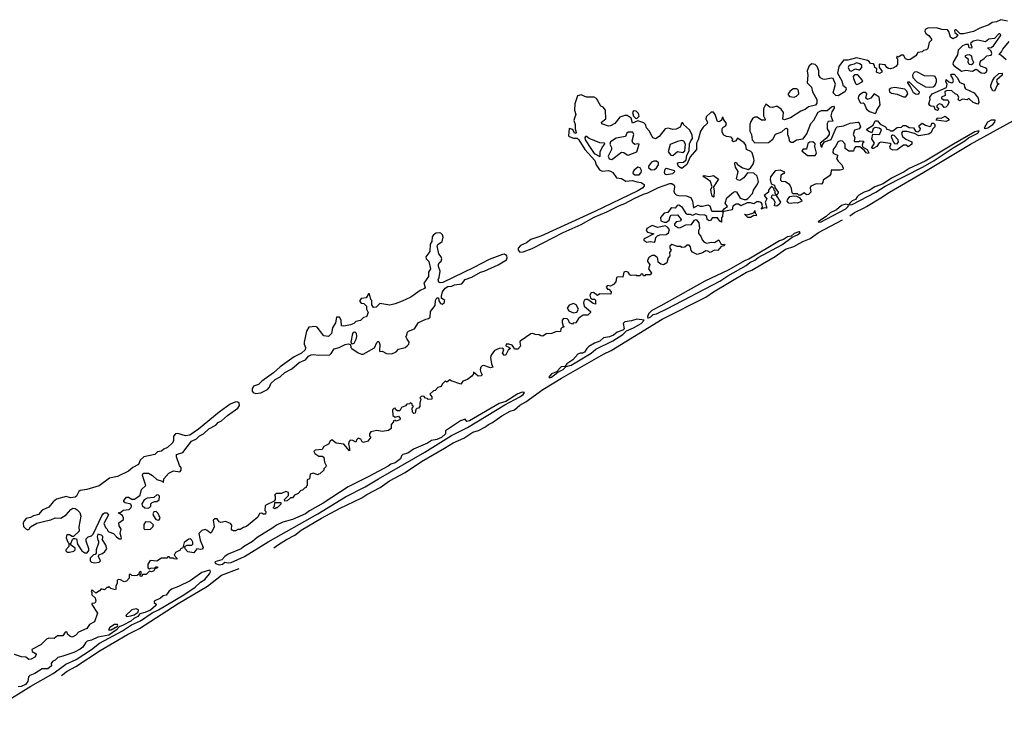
# Model space of a CAD drawing. Extents: x 2701205 to 2963787, y 496209 to 720276.
# Tile 135 of 154: x 2924119 to 2933126, y 516343 to 522713. Entities that reach past the tile are written whole.
import ezdxf

# ---------------------------------------------------------------- set-up
doc = ezdxf.new("R2010")
doc.units = 0

msp = doc.modelspace()

# ---------------------------------------------------------------- linework, layer by layer
at = {"layer": '0CON05XD'}
for points in [[(2933155, 522699.5), (2933095, 522713.5), (2933055, 522693.1), (2933015, 522688.8), (2932985, 522667.5), (2932902.9, 522637.1), (2932845.5, 522604.5), (2932753.3, 522583.3), (2932723, 522583), (2932699.3, 522609.3), (2932685, 522620), (2932675, 522620), (2932670, 522615), (2932672.5, 522595), (2932700, 522575), (2932686.7, 522555), (2932655, 522540), (2932633.3, 522555), (2932620, 522605), (2932605, 522620), (2932555, 522622.5), (2932505, 522640), (2932425, 522636.2), (2932402.5, 522625), (2932400, 522605), (2932410, 522585), (2932435, 522570), (2932460, 522535), (2932460, 522525), (2932440, 522505), (2932425, 522450), (2932415, 522437.5), (2932388.3, 522431.7), (2932375, 522420), (2932335, 522412.5), (2932316.9, 522383.1), (2932265, 522348), (2932245, 522346.2), (2932222.5, 522355), (2932205, 522390), (2932185, 522390), (2932155, 522370), (2932145, 522380), (2932140, 522365), (2932150, 522355), (2932148.8, 522305), (2932135, 522286.7), (2932105, 522269.2), (2932085, 522264.2), (2932067.7, 522267.7), (2932052.5, 522275), (2932035, 522300), (2931981.7, 522308.3), (2931980, 522275), (2932006.7, 522245), (2932005, 522232.5), (2931985, 522221.2), (2931957.5, 522235), (2931960, 522265), (2931942.5, 522275), (2931940, 522295), (2931930, 522310), (2931901.7, 522311.7), (2931890, 522330), (2931875, 522340), (2931775, 522364.6), (2931695, 522343.1), (2931655, 522342), (2931613.8, 522286.2), (2931600, 522225), (2931641.2, 522155), (2931647.5, 522115), (2931675, 522092.5), (2931678.8, 522075), (2931666.8, 522053.2), (2931605, 522017.5), (2931585, 522020.8), (2931560, 522045), (2931581.2, 522125), (2931560, 522175), (2931545, 522180), (2931485, 522167.5), (2931465, 522170), (2931445, 522182.5), (2931430, 522205), (2931428, 522245), (2931415, 522286.2), (2931395, 522304), (2931365, 522311.2), (2931339.6, 522290.4), (2931322, 522245), (2931330, 522205), (2931322.5, 522135), (2931363.3, 522095), (2931370, 522055), (2931410.6, 521985), (2931410.3, 521949.7), (2931398.3, 521931.7), (2931334.1, 521915.9), (2931305, 521892), (2931265, 521875.8), (2931170, 521815), (2931115, 521796.9), (2931100.6, 521805), (2931105.5, 521865), (2931085.4, 521895.4), (2931045, 521921.4), (2931005, 521910), (2930980, 521915), (2930945, 521942.5), (2930922.5, 521897.5), (2930922.1, 521835), (2930939.4, 521805), (2930938, 521795), (2930904.6, 521794.6), (2930865, 521822.5), (2930845, 521823.3), (2930825, 521812.5), (2930807.8, 521782.2), (2930798.1, 521755), (2930796.7, 521695), (2930812, 521665), (2930818.5, 521615), (2930845, 521587.5), (2930968.2, 521591.8), (2931009.6, 521620.4), (2931033.6, 521666.4), (2931092, 521688), (2931125, 521718.6), (2931135, 521720.8), (2931142, 521715), (2931143.3, 521663.3)], [(2932945, 522224.5), (2932964.6, 522235.4), (2932968.6, 522258.6), (2932958.8, 522268.8), (2932907, 522287), (2932901.1, 522305), (2932904.8, 522325.2), (2932915, 522341.3), (2932941.6, 522358.4), (2932965, 522384), (2933005, 522388.5), (2933010.9, 522405), (2933005.3, 522425.3), (2932972.5, 522455), (2933005, 522459.4), (2933025.8, 522474.2), (2933090.6, 522565), (2933092.9, 522575), (2933085, 522585.5), (2933075, 522584), (2933037.6, 522542.4), (2932985.5, 522534.5), (2932955, 522511.8), (2932885, 522527.1), (2932842.2, 522517.8), (2932818, 522495), (2932827.7, 522465), (2932825, 522454.5), (2932804.3, 522455), (2932797.2, 522487.2), (2932775, 522487.9), (2932744.6, 522475), (2932704.4, 522435.6), (2932696.4, 522393.6), (2932659.2, 522325), (2932656.6, 522306.6), (2932665, 522295.4), (2932735, 522243.1), (2932775, 522252.9), (2932836.4, 522243.6), (2932865, 522260), (2932875, 522259.5), (2932915, 522227.3), (2932945, 522224.5)], [(2931713.3, 520919.3), (2931755, 520948.8), (2931844.8, 520993.7), (2931865.8, 521005.6), (2931997, 521083), (2932075, 521137.5), (2932389.5, 521320.5), (2932816.2, 521575), (2933208.8, 521791.2), (2933325.8, 521865), (2933557.1, 521982.9), (2933793.3, 522123.3), (2934095, 522296.7), (2934276.5, 522383.5), (2934555, 522529.2), (2934633.1, 522563.1)], [(2933144, 522345), (2933095, 522390), (2933080, 522395), (2933100.8, 522419.2), (2933112, 522445), (2933170, 522515)], [(2931725, 522243.8), (2931765, 522265.5), (2931795, 522253.8), (2931805, 522255.9), (2931821.7, 522275), (2931823.2, 522295), (2931805, 522310.7), (2931775, 522318.2), (2931753.4, 522306.6), (2931715, 522297.9), (2931700.4, 522285), (2931698.9, 522275), (2931710.1, 522250.1), (2931725, 522243.8)], [(2932825, 522301.5), (2932804.4, 522305), (2932794.5, 522325), (2932798.8, 522348.8), (2932770.9, 522370.9), (2932772.5, 522385), (2932785, 522392.9), (2932805, 522394.2), (2932825, 522382.5), (2932828, 522355), (2932845.3, 522325), (2932838.9, 522311.1), (2932825, 522301.5)], [(2932445, 522095.3), (2932475, 522099.5), (2932493.9, 522116.1), (2932507.2, 522145), (2932507.1, 522167.1), (2932495, 522192.5), (2932485, 522198), (2932395, 522199.8), (2932325, 522235.9), (2932305.8, 522234.2), (2932295.7, 522224.3), (2932286, 522205), (2932288.4, 522185), (2932325, 522145.3), (2932405, 522100.9), (2932445, 522095.3)], [(2933035, 522060), (2933021.7, 522061.7), (2933002.5, 522095), (2933003.3, 522115), (2933018, 522155), (2933035, 522185.8), (2933075, 522222.9), (2933105.6, 522225.6), (2933105.7, 522205), (2933056.7, 522165), (2933053.3, 522153.3), (2933060, 522135), (2933080, 522125), (2933065, 522120), (2933035, 522060)], [(2931775, 522122.1), (2931785, 522123.3), (2931825.5, 522145), (2931830.9, 522155), (2931785, 522209.2), (2931755, 522210.7), (2931744.8, 522195.2), (2931747.7, 522175), (2931765, 522129.5), (2931775, 522122.1)], [(2932335, 522030), (2932315, 522032), (2932295, 522046), (2932269.3, 522099.3), (2932244.2, 522135), (2932243.6, 522146.4), (2932255, 522145.8), (2932345.8, 522055), (2932343.8, 522036.2), (2932335, 522030)], [(2932515, 521882.5), (2932495, 521892.5), (2932485, 521920), (2932455, 521922.5), (2932445, 521930), (2932436.7, 521945), (2932447.5, 521985), (2932443.3, 522005), (2932465, 522035.8), (2932596.7, 522093.3), (2932603.3, 522125), (2932592.5, 522145), (2932595, 522167.5), (2932620, 522145), (2932645, 522137.5), (2932655, 522142.5), (2932660, 522155), (2932656.2, 522175), (2932637.5, 522205), (2932644, 522216), (2932666, 522215), (2932695, 522183.8), (2932718.3, 522138.3), (2932757.5, 522125), (2932762.5, 522095), (2932772.5, 522082.5), (2932850, 522045), (2932886.2, 521995), (2932892.5, 521955), (2932885, 521940), (2932841.2, 521955), (2932805, 521990), (2932795, 521990), (2932785, 521980), (2932743.6, 521986.4), (2932715, 521970), (2932702.5, 521982.5), (2932708.8, 522005), (2932697.7, 522027.7), (2932675, 522036.7), (2932645, 522062.5), (2932603, 522067), (2932583, 522057), (2932585, 522020), (2932550, 522005), (2932550, 521995), (2932570.7, 521980.7), (2932605, 521980), (2932613.3, 521973.3), (2932617.5, 521955), (2932605, 521930), (2932590, 521915), (2932575, 521910), (2932556.1, 521936.1), (2932535, 521943.3), (2932521.7, 521938.3), (2932507.5, 521925), (2932510, 521915), (2932522.5, 521905), (2932521.7, 521888.3), (2932515, 521882.5)], [(2931205, 522006.2), (2931225, 522013.3), (2931246.7, 522035), (2931243.6, 522063.6), (2931236.2, 522076.2), (2931225, 522080), (2931195, 522080), (2931165, 522057.5), (2931147.5, 522035), (2931147.5, 522025), (2931162, 522012), (2931205, 522006.2)], [(2931945, 521855.8), (2931955, 521864.2), (2931960.7, 521885), (2931991.8, 521935), (2931980, 522005), (2931935, 522034.6), (2931905, 521994.8), (2931874.4, 521984.4), (2931860, 521995), (2931868.1, 522035), (2931859.2, 522049.2), (2931835, 522048.1), (2931802.3, 522027.7), (2931792.2, 522015), (2931788.4, 521995), (2931805, 521957.9), (2931815, 521950), (2931835, 521951.9), (2931845, 521945.8), (2931866.7, 521896.7), (2931893.4, 521873.4), (2931945, 521855.8)], [(2932205, 522008.3), (2932225, 522008.8), (2932244.8, 522035), (2932235, 522060.4), (2932215, 522078.8), (2932125, 522092.5), (2932091.6, 522088.4), (2932074.2, 522075), (2932075.8, 522055), (2932093, 522043), (2932145, 522031.9), (2932205, 522008.3)], [(2928695, 520588.8), (2928725, 520591.5), (2928808.5, 520621.5), (2929092, 520768), (2929255, 520841.9), (2929375, 520906.9), (2929488.8, 520955), (2929605.4, 521014.6), (2929655, 521031.4), (2929741.5, 521078.5), (2929825, 521118.1), (2929865, 521130), (2929961.3, 521178.7), (2930065, 521216.2), (2930085.9, 521215.9), (2930105, 521200), (2930110, 521185), (2930102.5, 521145), (2930107.9, 521127.9), (2930125, 521112.5), (2930146.7, 521106.7), (2930215, 521103.8), (2930257.7, 521087.7), (2930273.3, 521055), (2930283, 520993), (2930325, 521017.5), (2930345, 521007.5), (2930365, 521006.7), (2930415, 521020), (2930430.7, 521010.7), (2930446.7, 520966.7), (2930455, 520962.5), (2930547.5, 520962.5), (2930565, 520987.5), (2930592.5, 521005), (2930572.5, 521035), (2930586.4, 521083.6), (2930650, 521135), (2930665, 521141.4), (2930675, 521138), (2930710.5, 521080.5), (2930745, 521068.5), (2930765, 521070), (2930780.9, 521079.1), (2930823.8, 521125), (2930831.2, 521155), (2930869.3, 521210.7), (2930876.9, 521233.1), (2930863.8, 521283.8), (2930835, 521311.2), (2930777, 521313), (2930742.3, 521267.7), (2930705.7, 521244.3), (2930685, 521248.8), (2930676.7, 521256.7), (2930690.5, 521325), (2930665.8, 521365), (2930660, 521395), (2930665, 521410), (2930675, 521407.5), (2930682.1, 521392.1), (2930729.7, 521359.7), (2930785, 521344), (2930808.8, 521361.2), (2930828.6, 521391.4), (2930838, 521425), (2930834.5, 521445), (2930818.6, 521495), (2930807.4, 521507.4), (2930767.9, 521527.9), (2930760.9, 521565), (2930745, 521586.8), (2930685, 521630), (2930670, 521605), (2930650, 521595), (2930637.5, 521605), (2930641.7, 521621.7), (2930628.8, 521638.8), (2930585, 521645.8), (2930558.8, 521658.8), (2930546, 521685), (2930544.2, 521715.8), (2930551.4, 521728.6), (2930580, 521745), (2930586.2, 521765), (2930557.5, 521805), (2930555, 521820), (2930545, 521820), (2930537.5, 521795), (2930527.5, 521785), (2930515, 521780), (2930503.6, 521783.6), (2930482.5, 521845), (2930465, 521867.5), (2930443, 521867), (2930397.5, 521825), (2930396.2, 521805), (2930410, 521775), (2930408.6, 521765), (2930369.8, 521730.2), (2930347.7, 521695), (2930325.5, 521615), (2930309.5, 521585), (2930310, 521525), (2930251.2, 521458.8), (2930222.3, 521387.7), (2930175, 521352), (2930145, 521370), (2930137.5, 521395), (2930145, 521408.6), (2930190.9, 521409.1), (2930217.1, 521432.9), (2930223, 521475), (2930241.9, 521515), (2930245, 521578), (2930258.5, 521605), (2930273.3, 521626.7), (2930269.8, 521659.8), (2930247.3, 521707.3), (2930190, 521755), (2930185, 521770), (2930175, 521770), (2930159.6, 521730.4), (2930125, 521711.2), (2930095, 521708), (2930051.7, 521721.7), (2930025, 521716.2), (2929970, 521645), (2929935, 521624), (2929915, 521633.8), (2929905, 521646.7), (2929877.3, 521697.3), (2929853.8, 521725), (2929844, 521754), (2929829.2, 521769.2), (2929775, 521787.5), (2929725, 521767.5), (2929712.5, 521812.5), (2929675, 521838), (2929655, 521837.5), (2929607.9, 521822.1), (2929562, 521765), (2929525, 521742), (2929505, 521740), (2929445, 521762.5), (2929440, 521775), (2929481.7, 521808.3), (2929476.4, 521886.4), (2929455, 521912.5), (2929433.9, 521923.9), (2929395, 521993.8), (2929375, 522004.2), (2929305, 522004.4), (2929255, 522027.1), (2929222.9, 522017.1), (2929197.3, 521945), (2929195.4, 521885), (2929206.7, 521845), (2929195, 521813.8), (2929187.3, 521792.7), (2929198.9, 521755), (2929200, 521715), (2929209.2, 521680.8), (2929205, 521673.3), (2929195, 521676.7), (2929179.3, 521709.3), (2929145, 521717.5), (2929140.4, 521650.4), (2929144.3, 521644.3), (2929185, 521630.8), (2929218.8, 521628.8), (2929235, 521616), (2929287.3, 521527.3), (2929379.2, 521425), (2929392.1, 521385), (2929421.6, 521341.6), (2929447.2, 521327.2), (2929505, 521335.5), (2929525, 521329.2), (2929545, 521315.8), (2929578.6, 521268.6), (2929625, 521260), (2929665, 521237.9), (2929725, 521244.3), (2929765, 521230), (2929805, 521225.7), (2929830.8, 521205), (2929832, 521195), (2929818, 521175), (2929775, 521148.6), (2929380.6, 520959.4), (2928885, 520733.6), (2928795, 520701.8), (2928756.3, 520673.7), (2928700.4, 520649.6), (2928677.7, 520625), (2928678.5, 520605), (2928695, 520588.8)], [(2931143.3, 521663.3), (2931156.1, 521633.9), (2931157.5, 521605), (2931175, 521592.5), (2931195, 521593.3), (2931225, 521613.8), (2931285, 521622.5), (2931320.7, 521669.3), (2931356.9, 521765), (2931384.2, 521795.8), (2931423.6, 521866.4), (2931455, 521882.9), (2931505, 521882.2), (2931545, 521917.1), (2931562, 521922), (2931569.2, 521915), (2931568.9, 521905), (2931549.3, 521870.7), (2931539.1, 521835), (2931556, 521784), (2931515, 521783.8), (2931504.2, 521765), (2931506.7, 521715), (2931522.5, 521685), (2931522.5, 521665), (2931499.3, 521630.7), (2931440, 521585), (2931451.7, 521551.7), (2931458.3, 521551.7), (2931461.7, 521568.3), (2931480, 521595), (2931543, 521617), (2931586.4, 521723.6), (2931596.4, 521733.6), (2931656.1, 521743.9), (2931715, 521766.7), (2931785, 521776.7), (2931795, 521776.7), (2931811.2, 521735), (2931797.5, 521715), (2931756.2, 521703.8), (2931743.3, 521665), (2931757.5, 521635), (2931752.5, 521605), (2931755, 521600), (2931795, 521600), (2931803.8, 521606.2), (2931835, 521602.5), (2931842.5, 521595), (2931833.3, 521586.7), (2931826.7, 521565), (2931830, 521550), (2931872.5, 521525), (2931887.5, 521495), (2931885, 521490), (2931863.3, 521495), (2931846.7, 521516.7), (2931805, 521550), (2931765, 521550), (2931753, 521537), (2931745, 521510), (2931705, 521510), (2931670, 521535), (2931670, 521575), (2931645, 521602.5), (2931625, 521606.7), (2931602, 521598), (2931588.3, 521561.7), (2931560, 521525), (2931558.3, 521498.3), (2931565, 521490), (2931600, 521475), (2931597, 521453), (2931590, 521445), (2931605, 521420), (2931640, 521385), (2931652.5, 521355), (2931647.5, 521345), (2931625, 521336.7), (2931543.3, 521336.7), (2931540, 521305), (2931527.5, 521285), (2931467.5, 521245), (2931466.4, 521223.6), (2931455, 521210), (2931405, 521212.5), (2931355, 521190), (2931350, 521175), (2931357.5, 521135), (2931335, 521113.8), (2931315, 521113.3), (2931295, 521130), (2931265, 521110), (2931245, 521110), (2931235, 521120), (2931195, 521120), (2931185, 521130), (2931179.3, 521169.3), (2931163, 521203), (2931125, 521230), (2931090, 521235), (2931082.3, 521242.3), (2931083.3, 521295), (2931105, 521310), (2931115, 521310), (2931118.3, 521318.3), (2931075, 521336.7), (2931029.3, 521330.7), (2930987.5, 521275), (2930982.7, 521252.7), (2930993, 521213), (2931025, 521200), (2931027.5, 521177.5), (2931056.7, 521135), (2931055, 521120), (2931040, 521105), (2931077.5, 521045), (2931065, 521022.5), (2931045, 521007.5), (2931025, 521010), (2931028.8, 521045), (2931017.5, 521067.5), (2930997.5, 521085), (2930998.3, 521101.7), (2931008.3, 521111.7), (2931040, 521110), (2931040, 521115), (2931030, 521125), (2931030, 521145), (2931020, 521155), (2931018.3, 521168.3), (2930995, 521190), (2930970, 521155), (2930970, 521135), (2930930, 521105), (2930952.5, 521075), (2930938.8, 521045), (2930955, 520990), (2930928.3, 520991.7), (2930901.7, 520981.7), (2930913.3, 520996.7), (2930912, 521025), (2930900.4, 521040.4), (2930883, 521047), (2930863, 521047), (2930835, 521030), (2930805, 521040), (2930775, 521040), (2930715, 521012.5), (2930695.8, 521025.8), (2930673, 521027), (2930641.9, 521008.1), (2930636.7, 520973.3), (2930560, 520960), (2930551.2, 520948.8), (2930547.5, 520915), (2930538.3, 520901.7), (2930537.5, 520862.5), (2930525, 520870), (2930502.5, 520902.5), (2930455, 520902.5), (2930445, 520880), (2930427, 520873), (2930407.5, 520885), (2930403.3, 520915), (2930385, 520926.7), (2930335, 520927.5), (2930305, 520936.7), (2930275, 520922.5), (2930255, 520932.5), (2930225, 520932.5), (2930215, 520940), (2930182.5, 520995), (2930147.7, 521017.7), (2930132.5, 521015), (2930115, 520990), (2930085, 520992.5), (2930072.5, 520985), (2930048.8, 520951.2), (2930015, 520944), (2929981.2, 520905), (2929985, 520873.3), (2930015, 520862.5), (2930035, 520862.5), (2930059.2, 520880.8), (2930070, 520915), (2930080, 520925), (2930135, 520927.5), (2930170, 520885), (2930165, 520872.5), (2930123.9, 520866.1), (2930107.5, 520845), (2930107.5, 520835), (2930117.5, 520825), (2930145, 520811.2), (2930165, 520812.5), (2930213.9, 520836.1), (2930265, 520841.2), (2930290.7, 520879.3), (2930307, 520887), (2930332.5, 520855), (2930338.8, 520805), (2930330, 520785), (2930328.3, 520758.3), (2930348.8, 520735), (2930361.4, 520701.4), (2930379.1, 520679.1), (2930405, 520670), (2930445, 520680), (2930475, 520676.2), (2930515, 520700), (2930532.5, 520665), (2930545, 520657.5), (2930565, 520660), (2930570, 520655), (2930560, 520645), (2930535, 520638.8), (2930505.8, 520604.2), (2930475, 520606), (2930435, 520583.3), (2930415, 520597.5), (2930395, 520600), (2930365, 520580), (2930315, 520567.5), (2930275, 520587.5), (2930261.2, 520601.2), (2930256.2, 520636.2), (2930241.7, 520651.7), (2930225, 520650), (2930205, 520632.5), (2930175, 520630), (2930165, 520640), (2930135, 520640), (2930083.6, 520656.4), (2930067.7, 520642.3), (2930066.2, 520625), (2930080, 520605), (2930062.5, 520585), (2930067.5, 520555), (2930050, 520535), (2930039.3, 520490.7), (2930007, 520473), (2929985, 520476.7), (2929960, 520495), (2929958, 520525), (2929949.5, 520539.5), (2929927.1, 520557.1), (2929905, 520558), (2929877.3, 520542.7), (2929862.5, 520515), (2929863, 520503), (2929882.5, 520475), (2929875.9, 520454.1), (2929872.5, 520435), (2929897.5, 520395), (2929885, 520380), (2929845, 520380), (2929838.3, 520371.7), (2929825, 520370), (2929820, 520385), (2929805, 520390), (2929795, 520370), (2929765, 520370), (2929755, 520377.5), (2929714.1, 520374.1), (2929700.4, 520380.4), (2929685, 520403.3), (2929665, 520411.2), (2929646.2, 520403.8), (2929635, 520357.5), (2929595, 520361.2), (2929577.5, 520355), (2929572.5, 520315), (2929549.6, 520290.4), (2929525, 520277.5), (2929495, 520282.5), (2929483.8, 520266.2), (2929495, 520250), (2929508.3, 520248.3), (2929530, 520225), (2929527, 520203), (2929425, 520206.7), (2929405, 520192.5), (2929367.5, 520217.5), (2929345.8, 520214.2), (2929335.8, 520195), (2929340, 520170), (2929355, 520156.7), (2929376.7, 520156.7), (2929385, 520150), (2929386.7, 520113.3), (2929365, 520117.5), (2929315, 520153.8), (2929295, 520156), (2929281.7, 520148.3), (2929275.8, 520125), (2929284, 520094), (2929340, 520045), (2929340, 520035), (2929315, 520010), (2929275, 520010), (2929245.9, 519994.1), (2929230, 519980), (2929205, 519940), (2929183, 519937), (2929175, 519930), (2929150, 519940), (2929140, 519965), (2929127.5, 519977.5), (2929095, 519980), (2929082.5, 519965), (2929080, 519945), (2929091.7, 519911.7), (2929100, 519905), (2929081.7, 519898.3), (2929070, 519885), (2929067, 519863), (2929025, 519857.5), (2928985, 519842.5), (2928935, 519840), (2928905, 519820), (2928885, 519822.5), (2928871.7, 519831.7), (2928835, 519833.3), (2928813, 519843), (2928795, 519840), (2928697.5, 519775), (2928693.3, 519765), (2928701.7, 519728.3), (2928675, 519700), (2928645, 519700), (2928640, 519715), (2928625, 519737.5), (2928595, 519747.5), (2928570, 519745), (2928565, 519730), (2928595, 519720), (2928610, 519705), (2928588.3, 519691.7), (2928565, 519650), (2928555, 519642.5), (2928536.7, 519665), (2928546.7, 519695), (2928538.8, 519708.8), (2928505, 519706.2), (2928462.9, 519687.1), (2928431.2, 519645), (2928426.7, 519625), (2928436, 519565), (2928447.5, 519535), (2928425, 519530), (2928365, 519551.2), (2928350.8, 519549.2), (2928338, 519535), (2928332, 519515), (2928333.8, 519495), (2928350, 519465), (2928340, 519455), (2928313.9, 519453.9), (2928270, 519490), (2928270, 519475), (2928255, 519452.5), (2928215, 519422.5), (2928171.7, 519408.3), (2928155, 519380), (2928065, 519410), (2928055, 519420), (2928025, 519400), (2928015, 519410), (2927985, 519380), (2927975, 519360), (2927945, 519350), (2927918.3, 519321.7), (2927905, 519320), (2927871.7, 519288.3), (2927890, 519265), (2927888.3, 519241.7), (2927855, 519240), (2927845, 519250), (2927831.7, 519251.7), (2927815, 519270), (2927791.7, 519268.3), (2927780, 519255), (2927790, 519245), (2927780, 519205), (2927780, 519175), (2927768.3, 519161.7), (2927751.7, 519158.3), (2927741.7, 519148.3), (2927736.1, 519113.9), (2927725, 519112.5), (2927713, 519123), (2927710, 519165), (2927720, 519175), (2927711.7, 519181.7), (2927708.3, 519198.3), (2927695, 519210), (2927685, 519200), (2927661.7, 519198.3), (2927648.3, 519181.7), (2927612, 519168), (2927595, 519137.5), (2927575, 519137.5), (2927560, 519145), (2927555, 519160), (2927541.7, 519158.3), (2927530, 519145), (2927532.5, 519095), (2927555, 519077.5), (2927585, 519087.5), (2927600, 519065), (2927596.1, 519053.9), (2927561.7, 519041.7), (2927555, 519050), (2927540, 519045), (2927540, 519035), (2927518.3, 519011.7), (2927517.5, 518975), (2927493.6, 518956.4), (2927435, 518947.5), (2927385, 518956.2), (2927330, 518945), (2927317.5, 518925), (2927318.3, 518908.3), (2927330, 518895), (2927302.5, 518857.5), (2927265, 518847.5), (2927253.3, 518853.3), (2927238.3, 518878.3), (2927215, 518887.5), (2927202.5, 518875), (2927195, 518850), (2927165, 518866.2), (2927142.5, 518867.5), (2927132.9, 518857.1), (2927127.1, 518835), (2927136.7, 518793.3), (2927135, 518770), (2927085, 518832), (2927015, 518840.8), (2926975, 518871.2), (2926960.6, 518859.4), (2926945, 518832.5), (2926900.7, 518809.3), (2926885, 518783.3), (2926823, 518777), (2926810, 518765), (2926817.5, 518745), (2926855, 518723.3), (2926885, 518723.3), (2926901.7, 518711.7), (2926907.7, 518667.7), (2926922.5, 518635), (2926920, 518625), (2926900, 518605), (2926900, 518595), (2926865, 518560), (2926851.7, 518558.3), (2926845, 518550), (2926805, 518566.7), (2926775, 518557.5), (2926770, 518515), (2926750, 518505), (2926750, 518455), (2926740, 518445), (2926740, 518435), (2926725, 518430), (2926705, 518410), (2926691.7, 518408.3), (2926665, 518380), (2926633.6, 518366.4), (2926615, 518340), (2926595, 518340), (2926567, 518313), (2926545, 518310), (2926540, 518325), (2926578.3, 518361.7), (2926579.3, 518389.3), (2926555, 518400), (2926515, 518380), (2926465, 518380), (2926450, 518365), (2926456.4, 518356.4), (2926457.5, 518325), (2926448.3, 518311.7), (2926370, 518275), (2926363.3, 518266.7)], [(2929765, 521810), (2929785, 521830), (2929780, 521855), (2929757.7, 521877.7), (2929735, 521878.8), (2929724, 521865), (2929735, 521830), (2929751.7, 521811.7), (2929765, 521810)], [(2932105, 521521.2), (2932085, 521532), (2932078.8, 521555), (2932090, 521575), (2932081.7, 521581.7), (2931996.2, 521593.8), (2931982, 521588), (2931960, 521555), (2931927.5, 521535), (2931917, 521537), (2931913.3, 521545), (2931940, 521585), (2931913.3, 521625), (2931923, 521667), (2931977, 521663), (2931988.8, 521671.2), (2932002.5, 521705), (2931981.9, 521721.9), (2931943.9, 521726.1), (2931925.8, 521714.2), (2931915, 521680), (2931880, 521695), (2931866.7, 521705), (2931867, 521713), (2931925, 521747.5), (2931945, 521790), (2931965, 521790), (2931989.5, 521759.5), (2932040, 521735), (2932051.7, 521711.7), (2932075, 521706.7), (2932085, 521697.5), (2932105, 521697.5), (2932145, 521726.2), (2932185, 521730), (2932200, 521745), (2932223.9, 521746.1), (2932255, 521728.6), (2932295, 521723.8), (2932314.2, 521694.2), (2932335, 521689.2), (2932357.5, 521705), (2932358.3, 521718.3), (2932346.7, 521735), (2932346.7, 521745), (2932375, 521768), (2932405, 521748.8), (2932445, 521737.5), (2932457, 521743), (2932463.3, 521766.7), (2932477, 521767), (2932490, 521755), (2932490, 521735), (2932468.8, 521711.2), (2932457.3, 521682.7), (2932435, 521666.7), (2932345, 521650), (2932303.5, 521673.5), (2932235, 521690), (2932195, 521692.5), (2932186, 521675), (2932195.7, 521645.7), (2932225, 521621.2), (2932280, 521595), (2932280, 521575), (2932245, 521550), (2932227, 521567), (2932205, 521566.2), (2932145, 521523.8), (2932105, 521521.2)], [(2932595, 521782), (2932503.3, 521795), (2932515, 521816), (2932548.3, 521811.7), (2932585, 521830), (2932620, 521805), (2932617.5, 521795), (2932595, 521782)], [(2932955, 521718.8), (2932975, 521724.6), (2933020.6, 521755), (2933038.8, 521775), (2933042.5, 521795), (2933006.2, 521795), (2932970.9, 521775), (2932942.5, 521722.5), (2932955, 521718.8)], [(2929535, 521433.5), (2929625, 521503.1), (2929645, 521498.6), (2929675, 521476.5), (2929685, 521475.5), (2929765.6, 521504.4), (2929786.9, 521575), (2929775, 521578), (2929745, 521571.1), (2929726.4, 521586.4), (2929721.5, 521605), (2929737.3, 521665), (2929728.8, 521685), (2929685, 521684.2), (2929672.9, 521675), (2929660, 521645), (2929575, 521631.5), (2929524.7, 521595.3), (2929518, 521575), (2929532.4, 521545), (2929532.6, 521525), (2929501.9, 521465), (2929511.3, 521441.3), (2929535, 521433.5)], [(2931711.2, 521021.2), (2931735, 521022.1), (2931949.4, 521135), (2932037.6, 521192.4), (2932385, 521368.7), (2932483.8, 521425), (2932658.2, 521541.8), (2932765.5, 521605), (2932797.9, 521632.1), (2932884.2, 521675), (2932896.7, 521696.7), (2932855, 521688.9), (2932662.5, 521575), (2932401, 521419), (2932255, 521351.5), (2932208.8, 521321.2), (2932095, 521265.4), (2932019.1, 521210.9), (2931942, 521185), (2931889.1, 521150.9), (2931845, 521136.4), (2931795, 521110), (2931778.8, 521095), (2931765, 521070), (2931733.3, 521056.7), (2931712.5, 521035), (2931707.5, 521025), (2931711.2, 521021.2)], [(2929425, 521462), (2929430, 521465), (2929428.8, 521505), (2929450.7, 521549.3), (2929470.8, 521575), (2929470, 521585), (2929425, 521586.5), (2929328.4, 521628.4), (2929305, 521645.7), (2929295, 521645.8), (2929288.9, 521635), (2929293.2, 521615), (2929343, 521535), (2929375, 521491.2), (2929425, 521462)], [(2930095, 521471.5), (2930135, 521509), (2930185, 521500.2), (2930204.8, 521515), (2930209.1, 521575), (2930195, 521603.6), (2930175, 521608.3), (2930135, 521599.2), (2930069.2, 521570.8), (2930051.7, 521505), (2930074.5, 521474.5), (2930095, 521471.5)], [(2931395, 521472.5), (2931407.5, 521492.5), (2931393.3, 521555), (2931397, 521577), (2931375.8, 521595.8), (2931346.1, 521593.9), (2931329.3, 521580.7), (2931315, 521530), (2931285, 521530), (2931273, 521513), (2931325, 521472.5), (2931395, 521472.5)], [(2932145, 521577.5), (2932158.8, 521595), (2932155.8, 521615.8), (2932117.5, 521655), (2932103, 521657), (2932092.5, 521647.5), (2932093, 521637), (2932113, 521593), (2932121.2, 521581.2), (2932145, 521577.5)], [(2929895, 521339.5), (2929925, 521344.7), (2929945, 521358.8), (2929962.5, 521385), (2929962.2, 521405), (2929945, 521420.8), (2929919.3, 521420.7), (2929899.4, 521410.6), (2929872.2, 521375), (2929872.6, 521362.6), (2929895, 521339.5)], [(2929745, 521293.4), (2929785, 521294.1), (2929804.5, 521315), (2929806.9, 521335), (2929795, 521357.5), (2929775, 521364.3), (2929741.5, 521338.5), (2929731.3, 521325), (2929728.7, 521308.7), (2929745, 521293.4)], [(2930035, 521293.8), (2930025, 521296.7), (2930018, 521315), (2930025, 521347.5), (2930032.5, 521355), (2930106.7, 521335), (2930108.3, 521321.7), (2930090, 521305), (2930035, 521293.8)], [(2930465, 521090), (2930455, 521100), (2930443.3, 521135), (2930442.5, 521165), (2930452.5, 521185), (2930438, 521235), (2930377.5, 521275), (2930372.5, 521285), (2930380, 521290), (2930425, 521278.9), (2930465, 521287.8), (2930510, 521255), (2930466.7, 521185), (2930473.3, 521145), (2930470, 521095), (2930465, 521090)], [(2931175, 521031.2), (2931156.1, 521036.1), (2931140, 521055), (2931142, 521065), (2931165, 521096.7), (2931195, 521102.5), (2931225, 521100), (2931248.3, 521088.3), (2931271.7, 521061.7), (2931272.5, 521055), (2931235, 521034.2), (2931205, 521038), (2931175, 521031.2)], [(2930805, 520903.3), (2930780, 520905), (2930750, 520935), (2930775, 520930), (2930827, 520943), (2930838.3, 520951.7), (2930845, 520970), (2930847.5, 520945), (2930856.2, 520935), (2930855, 520920), (2930835, 520922.5), (2930805, 520903.3)], [(2931445, 520863.1), (2931675, 520982.9), (2931697.1, 521005), (2931701.7, 521021.7), (2931677, 521027), (2931636, 521014), (2931591.2, 520975), (2931532.3, 520947.7), (2931496.4, 520913.6), (2931434, 520875), (2931423.6, 520863.6), (2931445, 520863.1)], [(2926445.2, 517884), (2926486.2, 517915), (2926558.8, 517958.8), (2926635, 517999.2), (2926695, 518044), (2926881.2, 518155), (2927045, 518244.2), (2927248.3, 518341.7), (2927295, 518372), (2927416.1, 518433.9), (2927503.3, 518495), (2927645, 518573.8), (2927795, 518674), (2928004.5, 518795.5), (2928085, 518844), (2928182.7, 518887.3), (2928265, 518941.2), (2928315, 518956.7), (2928375, 518987.5), (2928407.7, 519012.3), (2928445, 519028.8), (2928529.1, 519090.9), (2928607, 519133), (2928645, 519146.7), (2928695, 519188.8), (2928750.4, 519219.6), (2928905, 519332), (2929075, 519435.6), (2929460, 519655), (2929530.9, 519689.1), (2929995, 519975.7), (2930394.2, 520175.8), (2930466.2, 520225), (2930766.7, 520405), (2930815.7, 520424.3), (2930915, 520482), (2931030.8, 520549.2), (2931125, 520613.8), (2931199.6, 520640.4), (2931284.1, 520685.9), (2931344.7, 520710.6), (2931349.6, 520713.4), (2931425, 520768.8), (2931647.2, 520881.8)], [(2929925, 520680), (2929933.3, 520686.7), (2929939.3, 520720.7), (2929953, 520737), (2929973.9, 520746.1), (2930032.3, 520747.7), (2930053.3, 520765), (2930063.3, 520795), (2930046.4, 520816.4), (2930025, 520827.5), (2929956.1, 520813.9), (2929905, 520830), (2929857, 520803), (2929850, 520785), (2929860.7, 520770.7), (2929920, 520755), (2929836.4, 520713.6), (2929827.5, 520705), (2929827.5, 520695), (2929855, 520680), (2929885, 520686), (2929925, 520680)], [(2926275, 519294.4), (2926325, 519300.8), (2926385, 519332), (2926405, 519353.8), (2926415.6, 519385), (2926456.3, 519423.7), (2926501.8, 519448.2), (2926545, 519487.5), (2926608, 519522), (2926675, 519578.1), (2926735, 519604), (2926760.8, 519635), (2926785, 519650), (2926805, 519652.9), (2926855, 519644.3), (2926955, 519650), (2926969.3, 519660.7), (2926995, 519704), (2927042.5, 519715), (2927095, 519744), (2927125, 519750), (2927143.8, 519743.8), (2927148.8, 519715), (2927156.7, 519705), (2927215, 519666), (2927245, 519654.2), (2927260, 519655), (2927366, 519714), (2927385, 519760), (2927395, 519770), (2927405, 519770), (2927413, 519743), (2927410, 519685), (2927415, 519680), (2927435, 519682.5), (2927475, 519661.2), (2927523.6, 519656.4), (2927562.5, 519677.5), (2927585, 519700), (2927645, 519716.2), (2927665, 519730), (2927677.5, 519745), (2927682.5, 519765), (2927663.3, 519793.3), (2927650, 519815), (2927657.5, 519822.5), (2927666.7, 519855), (2927676.7, 519865), (2927730, 519885), (2927767.5, 519945), (2927834.2, 519975.8), (2927859.6, 519980.4), (2927875, 519992.5), (2927876, 520045), (2927920.7, 520099.3), (2927923.8, 520145), (2927935, 520170), (2927950, 520170), (2927953, 520143), (2927967, 520117), (2927985, 520112.5), (2928002.5, 520125), (2928006.7, 520145), (2927977.5, 520167.5), (2927976.7, 520185), (2927986, 520225), (2928010.4, 520259.6), (2928035, 520272.5), (2928072.7, 520277.3), (2928095, 520288), (2928165, 520298.8), (2928192.9, 520337.1), (2928255, 520359.2), (2928335, 520404.6), (2928366.7, 520413.3), (2928495, 520471.1), (2928571.2, 520518.8), (2928578.8, 520535), (2928574.6, 520555), (2928555, 520570.4), (2928535, 520566.9), (2928415, 520519.2), (2928272.7, 520447.3), (2927988.7, 520311.3), (2927965, 520306), (2927952.4, 520312.4), (2927945.8, 520335), (2927955.8, 520355), (2927966.2, 520415), (2927950, 520455), (2927949.2, 520475), (2927955, 520490), (2927975.8, 520504.2), (2927981.4, 520525), (2927975.7, 520545), (2927953.6, 520573.6), (2927937.1, 520645), (2927942.6, 520657.4), (2927984.7, 520685.3), (2927992.9, 520725), (2927986, 520746), (2927970, 520760), (2927955, 520765.4), (2927928.3, 520761.7), (2927903.4, 520746.6), (2927891.1, 520728.9), (2927888.8, 520685), (2927875, 520660), (2927870, 520595), (2927835.7, 520545), (2927837.9, 520527.9), (2927860.9, 520500.9), (2927876.9, 520435), (2927858, 520405), (2927858.8, 520365), (2927817.5, 520305), (2927827.5, 520265), (2927822.5, 520255), (2927781.7, 520238.3), (2927697.5, 520175), (2927618.3, 520138.3), (2927555, 520113.8), (2927505, 520102), (2927415, 520117.5), (2927380, 520085), (2927355, 520080), (2927340, 520105), (2927340, 520145), (2927330, 520155), (2927317.5, 520205), (2927310, 520205), (2927288.8, 520171.2), (2927242.5, 520165), (2927230, 520145), (2927230, 520135), (2927241.7, 520121.7), (2927268.3, 520118.3), (2927290, 520095), (2927290, 520065), (2927307.5, 520035), (2927292.5, 519995), (2927265, 519990), (2927237, 519963), (2927195, 519953.8), (2927174.2, 519935.8), (2927145, 519922.5), (2927085, 519910), (2927063.8, 519915), (2927060, 519965), (2927045, 519993.8), (2927015.8, 519994.2), (2927007.3, 519942.7), (2926980, 519895), (2926972.5, 519845), (2926945, 519817.1), (2926901.7, 519821.7), (2926840.7, 519900.7), (2926825, 519907.5), (2926765, 519901.2), (2926743.7, 519866.3), (2926722.2, 519765), (2926721.4, 519745), (2926733.1, 519715), (2926729.2, 519695), (2926695.4, 519664.6), (2926631.2, 519628.8), (2926502.3, 519537.7), (2926441.9, 519485), (2926335, 519409.1), (2926305, 519377.1), (2926258.9, 519361.1), (2926246.4, 519335), (2926246.3, 519316.3), (2926255, 519303.3), (2926275, 519294.4)], [(2929865, 519984.4), (2929891.4, 519995), (2929912.5, 520017.5), (2929945, 520024.7), (2930045, 520071.7), (2930525, 520323.2), (2930598.4, 520371.6), (2930763.1, 520465), (2930798.4, 520491.6), (2930845, 520514.4), (2930875, 520537.7), (2931090, 520655), (2931186.2, 520723.8), (2931235.5, 520745), (2931257.1, 520765), (2931253.6, 520773.6), (2931245, 520774), (2931203.2, 520756.8), (2931176.1, 520733.9), (2931142.7, 520727.3), (2931106, 520704), (2931068.1, 520691.9), (2930788, 520522), (2930755, 520511.1), (2930598.6, 520421.4), (2930385, 520320.8), (2929985, 520095.5), (2929901.2, 520055), (2929870, 520025), (2929860.8, 519995), (2929865, 519984.4)], [(2929185, 520033.3), (2929215, 520040), (2929230, 520065), (2929210.8, 520105), (2929185, 520119.2), (2929145, 520104.2), (2929127.5, 520075), (2929142.1, 520052.1), (2929185, 520033.3)], [(2928965, 519438), (2928985, 519444.2), (2929041.1, 519488.9), (2929090.8, 519515), (2929118.3, 519541.7), (2929164.2, 519555), (2929215, 519583.8), (2929345.4, 519665), (2929390, 519700), (2929545, 519775.3), (2929635.5, 519835), (2929670.8, 519869.2), (2929735, 519894.1), (2929805.4, 519935), (2929832.5, 519965), (2929765.4, 519975.4), (2929715, 519960), (2929655, 519951.5), (2929640.9, 519935), (2929650, 519885), (2929637.5, 519875), (2929584, 519855), (2929550.7, 519829.3), (2929515, 519812.7), (2929458, 519805), (2929426.1, 519773.9), (2929377.5, 519755), (2929326.2, 519723.8), (2929305.8, 519705), (2929285, 519672.5), (2929267, 519663), (2929245, 519664), (2929224.5, 519655.5), (2929178.6, 519601.4), (2929123.8, 519566.2), (2929107, 519543), (2929072.2, 519537.8), (2929028.1, 519491.9), (2928985, 519475.5), (2928960.6, 519445), (2928965, 519438)], [(2927157.5, 519747.5), (2927150, 519765), (2927165.8, 519845), (2927175, 519855.8), (2927185, 519857.5), (2927197.9, 519847.9), (2927201.5, 519815), (2927195, 519788.8), (2927175, 519753.3), (2927157.5, 519747.5)], [(2925945, 517727.3), (2925975, 517734.5), (2925997, 517753), (2926026.9, 517746.9), (2926055, 517750.3), (2926175.1, 517804.9), (2926391.9, 517938.1), (2926846, 518194), (2927100.8, 518349.2), (2927278.5, 518441.5), (2927401.8, 518515), (2927825, 518757.9), (2928070.3, 518909.7), (2928215, 518983.5), (2928558, 519192), (2928695, 519265.3), (2928723.5, 519285), (2928736.9, 519305), (2928716.8, 519306.8), (2928677, 519293), (2928567.5, 519222.5), (2928505, 519202.9), (2928235, 519044.7), (2928210.3, 519040.3), (2928195, 519059.2), (2928152, 519045), (2928013.3, 518955), (2928013.8, 518925), (2927977.6, 518892.4), (2927935, 518874.5), (2927885, 518865.8), (2927848.5, 518841.5), (2927722.5, 518785), (2927670.2, 518749.8), (2927625, 518736.5), (2927612.9, 518725), (2927604, 518696), (2927555, 518660.8), (2927515, 518647.5), (2927491.1, 518628.9), (2927313.3, 518535), (2927125, 518441.3), (2926895, 518291.3), (2926769.2, 518220.8), (2926735, 518195.3), (2926615, 518143.3), (2926525, 518117.8), (2926467.8, 518092.2), (2926433.8, 518065), (2926290.8, 517979.2), (2926248.6, 517941.4), (2926165, 517893.1), (2926144.3, 517875), (2926024.8, 517825.2), (2925995, 517804.5), (2925967.6, 517772.4), (2925903.3, 517756.7), (2925911.2, 517741.2), (2925945, 517727.3)], [(2924735, 517837.5), (2924751.7, 517858.3), (2924752.5, 517875), (2924726.7, 517945), (2924727.5, 517965), (2924746.4, 517983.6), (2924776.2, 517993.8), (2924790.7, 518009.3), (2924870, 518175), (2924885, 518197.5), (2924895, 518202.5), (2924915, 518202.5), (2924932.5, 518185), (2924887.5, 518105), (2924905, 518070), (2924920, 518055), (2924921.7, 518041.7), (2924935, 518030), (2924975.8, 518015.8), (2925003.6, 517983.6), (2925030, 517965), (2925047.5, 517965), (2925050, 517975), (2925037.5, 518015), (2925047.5, 518055), (2925030, 518085), (2925027, 518113), (2925068.3, 518141.7), (2925070, 518155), (2925059.3, 518179.3), (2925020, 518205), (2925045, 518210), (2925065, 518226.7), (2925120, 518235), (2925138.3, 518251.7), (2925143.3, 518265), (2925135, 518282.5), (2925083.6, 518293.6), (2925073, 518303), (2925073, 518317), (2925095, 518347.5), (2925115, 518346.7), (2925145, 518328.8), (2925170.7, 518329.3), (2925220, 518365), (2925233.9, 518416.1), (2925272.5, 518455), (2925241.2, 518545), (2925245, 518560), (2925255, 518566), (2925295.8, 518565.8), (2925335, 518546.2), (2925375, 518508.8), (2925421.7, 518491.7), (2925435, 518480), (2925436.7, 518515), (2925482.3, 518567.7), (2925525, 518587.5), (2925585, 518577.5), (2925597.5, 518595), (2925596.7, 518615), (2925580, 518635), (2925553.8, 518715), (2925554.1, 518735.9), (2925612.5, 518755), (2925691.1, 518858.9), (2925735, 518879.2), (2925765, 518909.2), (2925800, 518925), (2925848.3, 518971.7), (2925914.5, 519005.5), (2925935, 519029.4), (2925964.6, 519045.4), (2926020, 519095), (2926115, 519160.6), (2926130.8, 519185), (2926125.2, 519205.2), (2926114, 519215), (2926095, 519217.3), (2926045, 519196.4), (2925944.6, 519125.4), (2925755, 518969.2), (2925675, 518914.2), (2925636.4, 518906.4), (2925565, 518928.8), (2925543.9, 518926.1), (2925526.2, 518905), (2925526, 518865), (2925516.2, 518845), (2925470.3, 518799.7), (2925437.5, 518785), (2925415, 518766.7), (2925379.3, 518760.7), (2925353.9, 518736.1), (2925255, 518716.7), (2925220, 518685), (2925205.9, 518644.1), (2925155, 518618.8), (2925115.8, 518584.2), (2925015, 518536.2), (2924940.4, 518519.6), (2924845, 518451.2), (2924732.3, 518417.7), (2924672.3, 518407.7), (2924660, 518400), (2924638, 518355), (2924625, 518346), (2924585, 518342), (2924545, 518352.5), (2924455, 518328.8), (2924426.7, 518305), (2924386.7, 518255), (2924323.5, 518226.5), (2924291.7, 518188.3), (2924245, 518177.5), (2924219.1, 518160.9), (2924178.3, 518151.7), (2924158.6, 518131.4), (2924152.3, 518107.7), (2924155, 518078), (2924175, 518056.7), (2924195, 518048), (2924205.8, 518054.2), (2924218, 518075), (2924275, 518109.1), (2924360.8, 518130.8), (2924405, 518139.5), (2924445, 518158.6), (2924495, 518155.8), (2924543.8, 518185), (2924588, 518235), (2924604.5, 518245.5), (2924625, 518244.2), (2924645, 518232), (2924667.8, 518207.8), (2924677, 518173), (2924660, 518075), (2924663.8, 518035), (2924611.7, 517988.3), (2924598.3, 517988.3), (2924575, 518002.5), (2924555, 518002.5), (2924547.5, 517995), (2924543.3, 517975), (2924560, 517935), (2924570, 517925), (2924570, 517895), (2924540, 517865), (2924540, 517855), (2924553, 517843), (2924575, 517842.5), (2924615, 517853.3), (2924626.2, 517863.8), (2924625, 517880), (2924580, 517915), (2924588.3, 517921.7), (2924601.7, 517958.3), (2924611.7, 517968.3), (2924625, 517970), (2924637.5, 517965), (2924646.4, 517916.4), (2924687, 517857), (2924715, 517837.5), (2924735, 517837.5)], [(2925295, 518247.5), (2925305, 518252.5), (2925320, 518265), (2925320, 518285), (2925331.7, 518298.3), (2925355, 518307.5), (2925375, 518307.5), (2925396.4, 518323.6), (2925397.5, 518355), (2925390, 518365), (2925373, 518367), (2925347, 518343), (2925285, 518336.7), (2925257, 518323), (2925236.7, 518285), (2925239.3, 518269.3), (2925265, 518250), (2925295, 518247.5)], [(2926363.3, 518266.7), (2926360, 518225), (2926370, 518215), (2926368.3, 518191.7), (2926345, 518190), (2926335, 518200), (2926311.7, 518198.3), (2926297.5, 518165), (2926195, 518080), (2926165, 518070), (2926135, 518050), (2926115, 518050), (2926091.7, 518038.3), (2926075, 518037.5), (2926062.5, 518045), (2926057.5, 518055), (2926059.3, 518089.3), (2926046.2, 518106.2), (2926003, 518123), (2925960, 518115), (2925945, 518122.5), (2925925, 518150), (2925905, 518150), (2925890, 518135), (2925896.7, 518075), (2925875, 518022.5), (2925865, 518017.5), (2925835, 518043.3), (2925815, 518051.2), (2925785, 518043.3), (2925757.5, 518015), (2925770.8, 517955), (2925795.9, 517885.9), (2925787.3, 517872.7), (2925775, 517868.8), (2925740, 517875), (2925711.7, 517838.3), (2925656.4, 517846.4), (2925632.5, 517875), (2925630, 517895), (2925650.7, 517909.3), (2925693, 517907), (2925703, 517917), (2925703.3, 517935), (2925695, 517952.5), (2925680, 517965), (2925665, 517963.3), (2925625, 517932.5), (2925610, 517885), (2925590, 517875), (2925588.3, 517861.7), (2925545, 517840), (2925532.5, 517815), (2925555, 517790), (2925555, 517780), (2925533, 517783), (2925525, 517790), (2925495, 517790), (2925485, 517800), (2925475, 517800), (2925465, 517790), (2925415, 517790), (2925375, 517762.5), (2925313, 517767), (2925292.5, 517735), (2925291.7, 517701.7), (2925305, 517690), (2925315, 517697.5), (2925355, 517700), (2925365, 517710), (2925378.3, 517708.3), (2925378.3, 517701.7), (2925355, 517690), (2925345, 517672.5), (2925325, 517662.5), (2925305, 517670), (2925275, 517640), (2925241.7, 517638.3), (2925235, 517620), (2925220, 517625), (2925221.7, 517638.3), (2925230, 517645), (2925230, 517665), (2925221.7, 517668.3), (2925211.7, 517658.3), (2925208.3, 517641.7), (2925195, 517630), (2925165, 517627.5), (2925145, 517630), (2925135, 517640), (2925121.7, 517638.3), (2925120, 517605), (2925095, 517580), (2925073.8, 517573.8), (2925041.7, 517591.7), (2925020, 517595), (2925010, 517585), (2925011.7, 517558.3), (2925000, 517535), (2925000, 517505), (2924995, 517500), (2924953, 517513), (2924935, 517530), (2924928.3, 517521.7), (2924915, 517520), (2924895, 517500), (2924865, 517510), (2924849.3, 517490.7), (2924815, 517470), (2924781.7, 517498.3), (2924772.5, 517485), (2924780, 517475), (2924780, 517455), (2924810, 517425), (2924816.7, 517395), (2924805, 517377.5), (2924780, 517375), (2924780, 517365), (2924830, 517285), (2924803, 517207), (2924757, 517183), (2924732.5, 517145), (2924657.5, 517112.5), (2924632.5, 517085), (2924605, 517070), (2924595, 517066.7), (2924577.5, 517075), (2924557.5, 517095), (2924553, 517113), (2924545, 517116.7), (2924535, 517112.5), (2924515, 517077.5), (2924465, 517077.5), (2924435, 517053.3), (2924385, 517056.2), (2924365, 517048.8), (2924312.3, 516997.7), (2924230, 516955), (2924232.5, 516935), (2924270, 516915), (2924270, 516905), (2924257.5, 516885), (2924225, 516863.8), (2924203.6, 516863.6), (2924173.9, 516883.9), (2924135, 516886.2), (2924071.7, 516908.3)], [(2926455, 518240), (2926440, 518245), (2926440, 518255), (2926450, 518265), (2926451.7, 518298.3), (2926508.3, 518298.3), (2926508.3, 518281.7), (2926475, 518250), (2926461.7, 518248.3), (2926455, 518240)], [(2925385, 518136.7), (2925395, 518140), (2925403.8, 518155), (2925385, 518197.5), (2925366.2, 518216.2), (2925346.4, 518213.6), (2925336.7, 518195), (2925342.5, 518175), (2925364, 518144), (2925385, 518136.7)], [(2925265, 518050), (2925315, 518053.3), (2925337.5, 518075), (2925342.5, 518095), (2925315, 518116.7), (2925269.3, 518120.7), (2925253.9, 518096.1), (2925255, 518060), (2925265, 518050)], [(2924805, 517747.5), (2924845, 517753.3), (2924857.5, 517765), (2924840, 517805), (2924841.7, 517818.3), (2924875, 517832.5), (2924899.3, 517850.7), (2924917.5, 517875), (2924907.7, 517907.7), (2924873, 517963), (2924880, 517975), (2924878.3, 517988.3), (2924868.3, 517998.3), (2924835, 518010), (2924827.5, 517985), (2924833, 517953), (2924840, 517945), (2924840, 517925), (2924820, 517865), (2924820, 517835), (2924808.3, 517821.7), (2924795, 517820), (2924765, 517790), (2924762.5, 517765), (2924775, 517752.5), (2924805, 517747.5)], [(2923777.2, 516342.8), (2924222.2, 516617.8), (2924425, 516732.8), (2924480.3, 516775), (2924541.9, 516818.1), (2924635, 516863.5), (2924776, 516954), (2924849.3, 517010.7), (2925060, 517125), (2925141.5, 517178.5), (2925222.7, 517215), (2925331, 517289), (2925387.5, 517315), (2925619.7, 517455), (2925725.4, 517524.6), (2925771.8, 517568.2), (2925813.6, 517595), (2925855.6, 517645.6), (2925863.8, 517665), (2925862.9, 517675), (2925855, 517680.5), (2925785, 517657.4), (2925678.8, 517581.2), (2925571.4, 517528.6), (2925506.9, 517505), (2925481.9, 517485), (2925460, 517450), (2925432.5, 517445), (2925408.3, 517421.7), (2925350, 517395), (2925350, 517385), (2925367.7, 517367.7), (2925365.7, 517355), (2925316.1, 517313.9), (2925265, 517290.6), (2925219.3, 517280.7), (2925198.8, 517255), (2925162, 517238), (2925135, 517214.2), (2925066.2, 517175), (2925028, 517162), (2925005.5, 517134.5), (2924935, 517085.7), (2924835, 517065.8), (2924775, 517038.6), (2924735, 517028.9), (2924720, 517015), (2924696.7, 516975), (2924672.1, 516957.9), (2924615, 516925.7), (2924515, 516891.9), (2924469.4, 516880.6), (2924445, 516856.2), (2924420, 516845), (2924406.7, 516825), (2924410, 516805), (2924375, 516776.2), (2924325, 516777.1), (2924256.1, 516733.9), (2924211.2, 516715), (2924200, 516705), (2924195, 516660.8), (2924171.9, 516635), (2924133.8, 516615), (2924103.8, 516613.8)], [(2924501, 516717.3), (2924554.6, 516755.4), (2924632.8, 516797.2), (2924855, 516945.6), (2925105, 517090.6), (2925213.6, 517146.4), (2925568, 517375), (2925837.6, 517532.4), (2925965, 517633.8), (2926126.9, 517695.9)], [(2925096.7, 517256.7), (2925135, 517261.4), (2925165, 517270.8), (2925202.5, 517295), (2925205.7, 517315.7), (2925185, 517325.6), (2925145, 517315.8), (2925090, 517265), (2925096.7, 517256.7)], [(2924955, 517133.8), (2925013, 517167), (2925017.5, 517175), (2925013, 517183), (2924985, 517183.3), (2924945, 517156.2), (2924930, 517135), (2924955, 517133.8)]]:
    msp.add_lwpolyline(points, dxfattribs=at)

doc.saveas('drawing.dxf')
